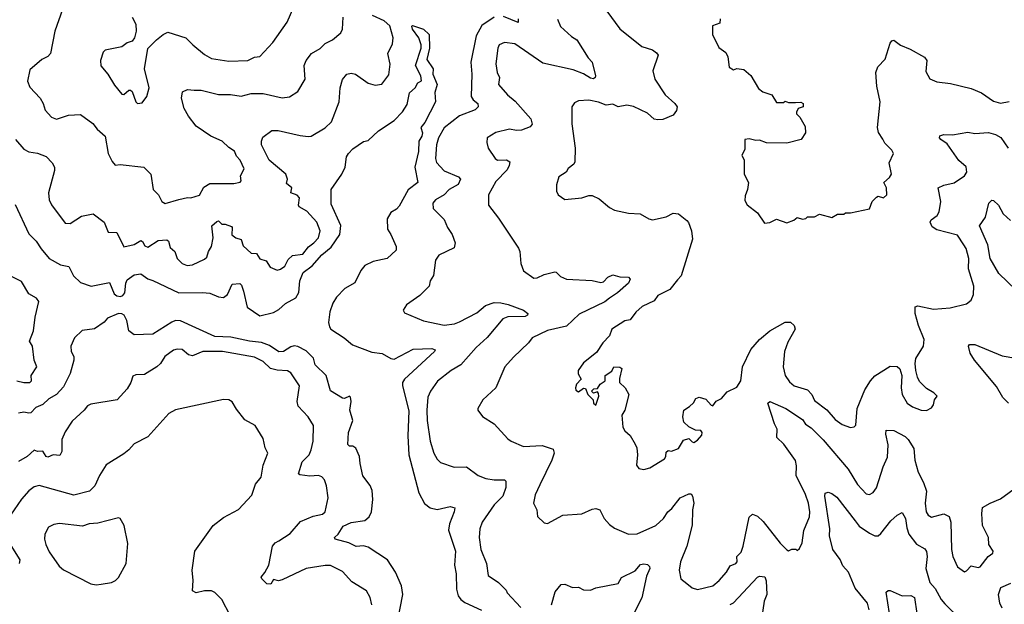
# Model space of a CAD drawing. Extents: x 1843161 to 1959474, y 907081 to 1016326.
# Tile 16 of 256: x 1863961 to 1869677, y 914648 to 918041. Entities that reach past the tile are written whole.
import ezdxf

# ---------------------------------------------------------------- set-up
doc = ezdxf.new("R2010")
doc.units = 0

msp = doc.modelspace()

# ---------------------------------------------------------------- linework, layer by layer
at = {"layer": '0CON20XD'}
for points in [[(1863937.7, 917345), (1863985, 917288.9), (1864013.4, 917273.4), (1864065, 917266.1), (1864115.9, 917245.9), (1864150.7, 917210.7), (1864163.1, 917185), (1864163.1, 917165), (1864128.2, 917035), (1864132.5, 916995), (1864146.2, 916966.2), (1864225, 916860), (1864255, 916858.1), (1864319.8, 916900.2), (1864387.5, 916915), (1864451.2, 916865), (1864475, 916807.5), (1864525, 916805.8), (1864565, 916722.5), (1864625, 916735.3), (1864665, 916759.6), (1864675, 916752.9), (1864687.6, 916727.6), (1864705, 916721.2), (1864765, 916759.4), (1864815, 916762.9), (1864824.2, 916755), (1864835, 916719.2), (1864862.5, 916695), (1864875, 916654.3), (1864905, 916625.8), (1864932.5, 916615), (1864965, 916618.1), (1865035, 916651.4), (1865047.1, 916662.9), (1865056.4, 916695), (1865074.5, 916725), (1865084.5, 916775), (1865076.5, 916845), (1865105, 916869.3), (1865115, 916873.3), (1865135, 916854.3), (1865155, 916853.8), (1865190, 916840), (1865194.4, 916834.4), (1865192.7, 916792.7), (1865215, 916773.8), (1865247.5, 916765), (1865258.1, 916728.1), (1865305, 916686.5), (1865335, 916684.3), (1865355, 916652.1), (1865392.1, 916642.1), (1865414.5, 916604.5), (1865455, 916588), (1865475, 916592.5), (1865500.6, 916609.4), (1865520.1, 916649.9), (1865545, 916672.9), (1865605, 916679.1), (1865637, 916723), (1865669.6, 916745), (1865695.4, 916775), (1865706.1, 916815), (1865686.2, 916865), (1865628.9, 916928.9), (1865584.1, 916954.1), (1865580.4, 916965), (1865586.2, 917006.2), (1865571.9, 917021.9), (1865535.6, 917035.6), (1865541.5, 917065), (1865510.7, 917090.7), (1865515.4, 917115.4), (1865506.7, 917145), (1865409.5, 917225), (1865365.8, 917315), (1865364, 917335), (1865371.9, 917358.1), (1865425, 917398.6), (1865462.2, 917397.8), (1865589.4, 917369.4), (1865635, 917362), (1865653.8, 917365), (1865735, 917414), (1865771.3, 917448.7), (1865815.5, 917565), (1865822.1, 917645), (1865835.5, 917694.5), (1865861.2, 917725), (1865885, 917730.5), (1865911.2, 917725), (1865985, 917672.5), (1866025, 917661.4), (1866063, 917667), (1866105, 917720), (1866112.2, 917782.2), (1866098.9, 917845), (1866125, 917901.2), (1866129.1, 917935), (1866109.2, 918005), (1866078, 918035), (1866009.4, 918065)], [(1864210.1, 918099.9), (1864164.6, 917975), (1864139.6, 917845), (1864125, 917826.5), (1864089.4, 917810.6), (1864020.4, 917749.6), (1864005.8, 917685), (1864019.2, 917649.2), (1864080, 917585), (1864098, 917555), (1864110, 917515), (1864145, 917476), (1864175, 917464), (1864245, 917485.8), (1864315, 917490), (1864385, 917439.2), (1864411.9, 917405), (1864456.5, 917365), (1864474.2, 917265), (1864497.8, 917217.8), (1864515, 917196), (1864545, 917200.8), (1864681.2, 917185), (1864722.5, 917145), (1864735.8, 917055), (1864767.1, 917025), (1864785.7, 916985.7), (1864805, 916974.3), (1864885, 916997.5), (1864935, 917008), (1864955, 917006.2), (1865005, 917023.1), (1865030.8, 917069.2), (1865065, 917090.3), (1865205, 917090.5), (1865241.2, 917098.8), (1865246.2, 917105), (1865242.2, 917135), (1865264.5, 917175), (1865241.4, 917225), (1865219.3, 917249.3), (1865208.6, 917278.6), (1865175, 917300), (1865136.1, 917336.2), (1865070, 917365), (1864985, 917423.1), (1864940.5, 917480.5), (1864916.4, 917525), (1864901.5, 917585), (1864907.3, 917622.7), (1864935, 917636), (1864975, 917632.5), (1865015, 917632.5), (1865116.2, 917606.2), (1865185, 917606.1), (1865246.4, 917596.4), (1865305, 917612.3), (1865375, 917612.9), (1865485, 917587.1), (1865526.6, 917593.4), (1865576, 917625), (1865617.5, 917695), (1865612.5, 917775), (1865623.8, 917805), (1865655, 917845.6), (1865705.7, 917874.2), (1865735, 917902.7), (1865776.9, 917923.1), (1865826, 917965), (1865835.6, 917985), (1865840, 918055)], [(1864614.2, 918055), (1864635.8, 918015), (1864636.7, 917975), (1864628.1, 917935), (1864615, 917916.7), (1864585, 917906), (1864555, 917882.9), (1864457.5, 917865), (1864446.7, 917853.3), (1864430, 917805), (1864433, 917773), (1864473.8, 917725), (1864511.2, 917661.2), (1864555, 917608.8), (1864565, 917606.2), (1864595, 917632.5), (1864605, 917632.5), (1864613.6, 917623.6), (1864635, 917563.3), (1864645, 917553.8), (1864671.7, 917558.3), (1864698.8, 917595), (1864712.9, 917645), (1864685.7, 917755.7), (1864705.7, 917874.3), (1864755, 917924), (1864794.5, 917955.5), (1864821.7, 917968.3), (1864926.6, 917936.6), (1864966, 917895), (1865035, 917839.2), (1865075, 917815.6), (1865175, 917801.1), (1865285, 917804.4), (1865325, 917822.9), (1865355, 917826.7), (1865431.7, 917908.3), (1865514.2, 918025.8), (1865553.3, 918115)], [(1867369.8, 918089.8), (1867445, 917988), (1867572, 917885), (1867635.5, 917865.5), (1867658.8, 917848.8), (1867666.7, 917835), (1867636.9, 917745), (1867647.5, 917695), (1867707.8, 917605), (1867765, 917555.4), (1867778, 917535), (1867775, 917513.3), (1867755, 917487.5), (1867695, 917462.2), (1867665, 917458.9), (1867645, 917463.3), (1867605, 917498.2), (1867525, 917537.8), (1867485, 917544.7), (1867435, 917535.2), (1867405, 917550.3), (1867365, 917545.3), (1867321.3, 917561.3), (1867265, 917574.4), (1867205, 917570.8), (1867181.7, 917558.3), (1867166.2, 917535), (1867165.7, 917435.7), (1867185.6, 917295), (1867184.4, 917215.6), (1867177.6, 917202.4), (1867145, 917176.7), (1867133.9, 917156.1), (1867091.7, 917128.3), (1867077, 917083), (1867077.5, 917045), (1867087.5, 917025), (1867125, 916997.5), (1867225, 917006.7), (1867265, 917021.2), (1867285, 917021.2), (1867325, 917001.2), (1867385, 916951.2), (1867415, 916936), (1867495, 916917.5), (1867564.1, 916914.1), (1867612.5, 916885), (1867635, 916880), (1867714.1, 916895.9), (1867755, 916917.5), (1867785, 916913.8), (1867835, 916876.2), (1867843.2, 916863.2), (1867861.1, 916815), (1867866.6, 916766.6), (1867801.5, 916555), (1867778.9, 916531.1), (1867734.6, 916475.4), (1867665, 916439.2), (1867645, 916410), (1867574.7, 916375.3), (1867537.2, 916342.8), (1867505, 916298.8), (1867475, 916293.8), (1867397.8, 916245), (1867385, 916206.2), (1867346.7, 916165), (1867310.5, 916109.5), (1867235, 916050), (1867203.3, 916005), (1867203.3, 915985), (1867220, 915955), (1867194.2, 915925.8), (1867187.5, 915905), (1867190, 915890), (1867205, 915881.2), (1867235, 915902.5), (1867245, 915900), (1867260, 915865), (1867290, 915835), (1867292.5, 915815), (1867305, 915802.5), (1867322.5, 915855), (1867321.7, 915871.7), (1867315, 915880), (1867293, 915873), (1867280, 915885), (1867295, 915897.5), (1867315, 915900), (1867330, 915925), (1867360, 915945), (1867360, 915975), (1867399.3, 916000.7), (1867410, 916025), (1867445, 916023.3), (1867455.8, 916015.8), (1867442.7, 915957.3), (1867444, 915935), (1867475.6, 915905), (1867498, 915865), (1867473.3, 915775), (1867457.5, 915745), (1867462.5, 915675), (1867473.6, 915653.6), (1867505, 915627.5), (1867535, 915578)], [(1863935, 916967.5), (1864015, 916798.8), (1864056.2, 916755), (1864085, 916710), (1864132, 916655), (1864198.3, 916618.3), (1864247.4, 916607.4), (1864274.2, 916555), (1864315.2, 916515.2), (1864375.3, 916494.7), (1864483.3, 916515), (1864510.3, 916450.3), (1864525, 916438.4), (1864546.1, 916433.9), (1864560.2, 916439.8), (1864572.5, 916455), (1864577.9, 916512.1), (1864585, 916530), (1864625, 916560), (1864665, 916566), (1864705, 916535.8), (1864735, 916526.9), (1864884.8, 916454.8), (1865021.7, 916458.3), (1865065, 916453.8), (1865115, 916432), (1865145, 916428.9), (1865167.3, 916445), (1865194.2, 916505.8), (1865238.7, 916508.7), (1865249.2, 916499.2), (1865261.1, 916465), (1865282, 916372), (1865355, 916322.5), (1865435, 916340.9), (1865465, 916358.2), (1865505, 916393.3), (1865565, 916425.7), (1865582.6, 916457.4), (1865587.1, 916525), (1865606.3, 916573.7), (1865658.5, 916611.5), (1865715, 916675.3), (1865769.3, 916720.7), (1865819, 916795), (1865826.2, 916846.2), (1865770.3, 916970.3), (1865768.8, 917055), (1865832, 917145), (1865850, 917185), (1865858, 917245), (1865869.2, 917265), (1865895, 917292), (1865956.4, 917333.6), (1865985, 917340), (1866045, 917396), (1866134.5, 917455.5), (1866183.4, 917506.6), (1866210.6, 917549.4), (1866223.9, 917616.1), (1866256.7, 917645), (1866272.5, 917675), (1866293.3, 917686.7), (1866290.8, 917715), (1866259.4, 917775), (1866292.3, 917875), (1866292.7, 917895), (1866277.5, 917935), (1866242.3, 917985), (1866237.5, 918002.5), (1866242.3, 918007.7), (1866305, 917986.4), (1866338.1, 917955), (1866339.6, 917875), (1866325, 917810), (1866361.2, 917755), (1866359.2, 917725), (1866384, 917665), (1866371.7, 917618.3), (1866375.8, 917564.2), (1866312.9, 917445), (1866289.2, 917415), (1866300.5, 917385), (1866295.8, 917364.2), (1866279.2, 917335), (1866277.3, 917275), (1866254.7, 917185), (1866271.8, 917095), (1866217.2, 917052.8), (1866165, 916959.5), (1866148.7, 916941.3), (1866115, 916922.2), (1866093.6, 916885), (1866095.5, 916825), (1866115.6, 916795), (1866146.9, 916725), (1866147.2, 916702.8), (1866095, 916654), (1866013, 916637), (1865965, 916613.8), (1865940.8, 916585), (1865906.2, 916513.8), (1865849.5, 916480.5), (1865800, 916430), (1865779.7, 916395), (1865762.6, 916345), (1865754.1, 916284.1), (1865758.8, 916258.8), (1865768.2, 916245), (1865845, 916194.4), (1865892.9, 916152.9), (1866005, 916110.2), (1866065, 916102.6), (1866115, 916074.1), (1866135, 916070.4), (1866245, 916128.5), (1866353.3, 916133.3), (1866373.8, 916125), (1866370, 916115), (1866194.5, 915955), (1866183.3, 915935), (1866183.1, 915915), (1866219.6, 915769.6), (1866213.7, 915625), (1866219.3, 915515), (1866277.5, 915295), (1866312.1, 915232.1), (1866345, 915206.9), (1866385, 915196.9), (1866460, 915215), (1866486.9, 915206.9), (1866484.3, 915185), (1866456.6, 915115), (1866451.3, 915078.7), (1866490.4, 914955), (1866484.6, 914875), (1866495.3, 914825), (1866497.1, 914735), (1866507.1, 914697.1), (1866522.1, 914675), (1866545, 914658.2), (1866642.8, 914612.8)], [(1866715, 918055.3), (1866643.3, 918006.7), (1866611.8, 917948.2)], [(1867083.7, 918043.7), (1867101.6, 918001.6), (1867164.2, 917944.2), (1867195, 917923.1), (1867260.4, 917820.4), (1867284.3, 917795), (1867304.2, 917715), (1867302, 917705), (1867291.4, 917698.6), (1867275, 917701.1), (1867235, 917727.1), (1867175, 917749.2), (1866997.8, 917787.8), (1866835, 917901.2), (1866775, 917908.9), (1866745, 917894.3), (1866736.2, 917875), (1866725.7, 917785), (1866732.7, 917735), (1866745.7, 917705), (1866740.6, 917665), (1866793.1, 917605), (1866838.4, 917568.4), (1866928.5, 917465), (1866936.2, 917435), (1866925, 917420), (1866875, 917399.6), (1866845, 917397.9), (1866805, 917405.4), (1866725, 917386.9), (1866675.7, 917354.3), (1866672.3, 917327.7), (1866680, 917295), (1866721.5, 917235), (1866735, 917225.5), (1866786.9, 917226.9), (1866805.7, 917215), (1866803.1, 917195), (1866790.2, 917169.8), (1866725, 917101.2), (1866682.5, 917025), (1866682, 916965), (1866739.8, 916889.8), (1866857.1, 916715), (1866864.3, 916695), (1866870, 916625), (1866885, 916582.5), (1866945, 916541.4), (1866965, 916542.9), (1867005, 916562.2), (1867067, 916577), (1867075.6, 916575.6), (1867100.9, 916550.9), (1867135.4, 916535.4), (1867285, 916526.5), (1867335, 916514.5), (1867350.6, 916519.4), (1867374.5, 916545.5), (1867405, 916560), (1867445, 916548.8), (1867495, 916546.7), (1867506, 916535), (1867495, 916511.4), (1867431.4, 916455), (1867385, 916424.5), (1867357.1, 916402.9), (1867209.2, 916330.8), (1867135, 916262.1), (1867025, 916237.5), (1866935.9, 916194.1), (1866914.7, 916165.3), (1866827, 916083), (1866777.5, 916025), (1866726, 915905), (1866650, 915835), (1866620, 915785), (1866620, 915775), (1866647.3, 915737.3), (1866716.2, 915695), (1866795, 915608.8), (1866814.5, 915594.5), (1866885, 915564.4), (1866995, 915568.9), (1867058.9, 915548.9), (1867063.1, 915525), (1867051.1, 915485), (1866981.2, 915341.2), (1866953.9, 915283.9), (1866944.2, 915234.2), (1866963.3, 915195), (1866966.4, 915156.4), (1867005, 915120), (1867025, 915116.2), (1867114.3, 915165.7), (1867225, 915172), (1867285, 915200.6), (1867305, 915204.3), (1867328.8, 915195), (1867354, 915145), (1867385, 915111.2), (1867415, 915088.8), (1867495, 915054), (1867545, 915055.8), (1867655, 915104.3), (1867697.8, 915145), (1867723.1, 915185), (1867746.5, 915203.5), (1867795, 915265.7), (1867845, 915288.8), (1867858.3, 915288.3), (1867866.7, 915275), (1867874, 915235), (1867866.5, 915195), (1867865, 915107.5), (1867834.5, 914985), (1867796.7, 914895), (1867790, 914845), (1867800, 914795), (1867835, 914768), (1867865, 914742.9), (1867895, 914732.5), (1867985, 914754.5), (1868021.4, 914785), (1868063.6, 914835), (1868085, 914870.9), (1868118.9, 914885), (1868125.4, 914895), (1868124.4, 914925), (1868149.9, 914950.1), (1868162, 914985), (1868195, 915153.8), (1868215, 915171.5), (1868245, 915159.4), (1868277.7, 915127.7), (1868375, 915002.2), (1868415, 914963.8), (1868425, 914957.5), (1868443.3, 914966.7), (1868466.7, 914966.7), (1868475, 914960), (1868488.8, 914971.2), (1868504, 915005), (1868512.5, 915075), (1868545.4, 915155), (1868547.3, 915185), (1868539.4, 915235), (1868523.2, 915285), (1868469.4, 915395), (1868471.5, 915451.5), (1868465, 915483.1), (1868397.6, 915577.6)], [(1866854.4, 918045), (1866855, 918024.4), (1866769.8, 918059.8)], [(1868027.5, 918045), (1868025, 918020), (1867983.3, 918005), (1867982.5, 917955), (1868019.3, 917879.3), (1868060.7, 917850.7), (1868072.5, 917825), (1868080, 917765), (1868105, 917750), (1868125, 917756.7), (1868165, 917752.5), (1868206.1, 917716.1), (1868250.7, 917640.7), (1868275, 917622.5), (1868327.5, 917605), (1868355, 917560), (1868395, 917560), (1868405, 917567.5), (1868425, 917560), (1868465, 917560), (1868495, 917562.5), (1868510, 917555), (1868510, 917535), (1868480, 917525), (1868470, 917505), (1868470, 917495), (1868490, 917475), (1868521.7, 917421.7), (1868522.5, 917385), (1868497.5, 917345), (1868415, 917323.8), (1868297, 917327), (1868255, 917342.5), (1868235, 917340), (1868195, 917350), (1868170, 917345), (1868171.7, 917288.3), (1868152.5, 917255), (1868167.5, 917225), (1868166.7, 917145), (1868192.5, 917095), (1868186.7, 917055), (1868171.9, 917018.1), (1868170.6, 916990.6), (1868185, 916966.7), (1868245, 916920), (1868285, 916860), (1868316.4, 916863.6), (1868355, 916882.5), (1868415, 916862.5), (1868455, 916877.5), (1868475, 916892.5), (1868505, 916883.3), (1868525, 916887.5), (1868535, 916897.5), (1868575, 916897.5), (1868605, 916911.2), (1868675, 916892.5), (1868708.3, 916911.7), (1868745, 916912.5), (1868755, 916920), (1868785, 916920), (1868895, 916942.5), (1868910, 916985), (1868935, 917010), (1868945, 917017.5), (1868975, 917006.7), (1868995.7, 917024.3), (1868992.5, 917065), (1868977.5, 917095), (1869010, 917125), (1869021.2, 917145), (1869009.3, 917210.7), (1869033.3, 917265), (1869023.9, 917283.9), (1868983.9, 917323.9), (1868972.5, 917347.5), (1868946, 917386), (1868940, 917415), (1868956.8, 917565), (1868936.5, 917655), (1868930.6, 917735), (1868943.4, 917766.6), (1868985, 917812.5), (1869014.2, 917905), (1869025, 917918.8), (1869035, 917921.2), (1869075, 917893.8), (1869130.7, 917870.7), (1869213.9, 917823.9), (1869226.7, 917805), (1869220.7, 917740.7), (1869245, 917697.5), (1869285, 917680), (1869365, 917671.2), (1869485, 917640.8), (1869545, 917615.8), (1869615, 917567.5), (1869655, 917555.7), (1869704.4, 917565.6)], [(1866611.8, 917948.2), (1866579.7, 917795), (1866585.3, 917725), (1866582.8, 917595), (1866593.5, 917575), (1866621.4, 917555), (1866622.9, 917535), (1866605, 917516.9), (1866515, 917482.2), (1866425.8, 917414.2), (1866392.5, 917355), (1866380.9, 917315), (1866375.3, 917235), (1866381.7, 917211.7), (1866425, 917163.3), (1866509.3, 917129.3), (1866519.4, 917115), (1866505.9, 917084.1), (1866455, 917055.9), (1866425, 917024.6), (1866374.2, 916995), (1866360, 916975), (1866360.8, 916945), (1866425, 916880.8), (1866444.7, 916834.7), (1866472, 916795), (1866490, 916745), (1866482.7, 916717.3), (1866393.8, 916675), (1866375.6, 916644.4), (1866364.3, 916555.7), (1866344.2, 916525), (1866337.5, 916495), (1866285, 916440), (1866207.5, 916385), (1866187.5, 916355), (1866195, 916340), (1866305, 916292.5), (1866425, 916268.1), (1866485, 916276.5), (1866515, 916287.1), (1866615, 916340), (1866665, 916382.4), (1866715, 916399.3), (1866755, 916397.7), (1866797.4, 916387.4), (1866885, 916355.6), (1866910.8, 916335), (1866910, 916325), (1866895, 916318.1), (1866794.6, 916315.4), (1866765.8, 916305), (1866675, 916195.4), (1866611.2, 916138.8), (1866521.7, 916038.3), (1866465.8, 916004.2), (1866387.3, 915942.7), (1866346.7, 915885), (1866331.1, 915848.9), (1866323.9, 915775), (1866326, 915715), (1866343.6, 915595), (1866365.3, 915525.3), (1866385, 915489.2), (1866405, 915470.6), (1866484.3, 915444.3), (1866555, 915445.8), (1866622.5, 915395), (1866667.4, 915377.4), (1866715, 915369.6), (1866775, 915370), (1866783.1, 915363.1), (1866782.9, 915325), (1866765, 915275.8), (1866715.6, 915225), (1866646.7, 915125), (1866632.7, 915085), (1866628.5, 915035), (1866637.9, 914965), (1866671.9, 914885), (1866680, 914815), (1866740.8, 914775), (1866785, 914729.2), (1866791.5, 914715), (1866869.7, 914629.7)], [(1867535, 915578), (1867544.4, 915555), (1867547.5, 915515), (1867541.2, 915455), (1867555, 915436.2), (1867585, 915430), (1867619.7, 915440.3), (1867705, 915492.5), (1867712.5, 915505), (1867715, 915530), (1867725, 915540), (1867745, 915536.7), (1867785, 915551.2), (1867815, 915600), (1867845, 915610), (1867865, 915590), (1867875, 915587.5), (1867895, 915600), (1867920.7, 915629.3), (1867923.3, 915645), (1867915, 915656.7), (1867885, 915657.5), (1867845, 915677.5), (1867817.5, 915705), (1867810, 915735), (1867817.5, 915775), (1867850, 915795), (1867873, 915817), (1867887.1, 915842.9), (1867905, 915850.8), (1867945, 915838.8), (1867975, 915803.8), (1867985, 915800), (1868005, 915826.7), (1868035, 915842), (1868068.7, 915881.3), (1868125, 915908.8), (1868146.7, 915945), (1868158.1, 916025), (1868205, 916125.7), (1868255, 916184.4), (1868315, 916235.5), (1868405, 916285.8), (1868435.8, 916285.8), (1868458, 916265), (1868462, 916245), (1868420.8, 916169.2), (1868400.5, 916115), (1868392.9, 916025), (1868404.4, 915975), (1868429.3, 915939.3), (1868456.5, 915916.5), (1868535, 915891.8), (1868558.8, 915865), (1868575, 915831.4), (1868646.7, 915776.7), (1868695, 915720), (1868735, 915690.8), (1868785, 915673.8), (1868805, 915676.7), (1868815, 915687.5), (1868823.5, 915785), (1868867.1, 915892.9), (1868900, 915945), (1868925, 915973.3), (1869015, 916028.9), (1869055, 916028), (1869071.2, 916015), (1869082, 915975), (1869079.2, 915905), (1869084.3, 915865), (1869113.8, 915815), (1869143.2, 915793.2), (1869195, 915774), (1869225, 915773.3), (1869255, 915787.5), (1869266.7, 915805), (1869272.5, 915835), (1869287.5, 915855), (1869267.5, 915875), (1869225, 915900), (1869185, 915941.2), (1869172.5, 915965), (1869164.2, 916005), (1869160, 916045), (1869164.3, 916075), (1869208.8, 916145), (1869212.5, 916185), (1869178.2, 916265), (1869160, 916335), (1869160, 916375), (1869175, 916380.8), (1869265, 916360.4), (1869362.1, 916367.9), (1869458.3, 916391.7), (1869485, 916412.5), (1869497.5, 916445), (1869500, 916495), (1869470, 916595), (1869470.5, 916655), (1869455, 916713.3), (1869442.9, 916735), (1869405, 916790.4), (1869285, 916820.7), (1869257.9, 916837.9), (1869246.5, 916865), (1869251.7, 916878.3), (1869286.9, 916905), (1869299.4, 916925), (1869308.4, 916985), (1869293.8, 917065), (1869325, 917080), (1869385, 917094), (1869445, 917134), (1869458.9, 917155), (1869455, 917186.2), (1869413.3, 917223.3), (1869345, 917320.8), (1869308.6, 917345), (1869301.4, 917355), (1869302.7, 917367.3), (1869325, 917374.3), (1869376.8, 917373.2), (1869465, 917387.5), (1869505, 917380.5), (1869585, 917386.5), (1869626.7, 917375), (1869657, 917357), (1869699.5, 917295)], [(1869745, 916471.5), (1869645, 916567.3), (1869594.1, 916655), (1869580.5, 916735), (1869533.5, 916845), (1869566.9, 916895), (1869586.7, 916975), (1869605, 916992.9), (1869615, 916990.6), (1869644, 916964), (1869670.4, 916915), (1869712.1, 916875)], [(1863945, 915944.8), (1863985.4, 915934.6), (1864020, 915935), (1864030, 915945), (1864027.5, 915975), (1864061.2, 916025), (1864045.8, 916065), (1864036, 916145), (1864018.8, 916175), (1864041.1, 916235), (1864051.1, 916315), (1864072.5, 916405), (1864058.1, 916425), (1864015, 916450.5), (1863971.3, 916521.3), (1863905.4, 916555)], [(1865937.8, 915465), (1865933.1, 915505), (1865913.3, 915553.3), (1865895.4, 915565.4), (1865875, 915565.8), (1865865.7, 915575.7), (1865870.5, 915645), (1865895.5, 915715), (1865876.9, 915775), (1865886, 915824), (1865880.7, 915850.7), (1865875, 915856), (1865847.5, 915842.5), (1865835, 915844), (1865765, 915885.8), (1865739.4, 915975), (1865677, 916037), (1865665.9, 916075.9), (1865625, 916118), (1865575, 916144.2), (1865555, 916147.8), (1865535, 916142.6), (1865492.5, 916115), (1865465, 916112.8), (1865410.6, 916150.6), (1865365, 916167.2), (1865295, 916174.4), (1865187.5, 916197.5), (1865095, 916201.6), (1864895, 916293.8), (1864865.3, 916294.7), (1864844.4, 916285), (1864735, 916216.4), (1864625, 916212.5), (1864594.7, 916234.7), (1864583.2, 916295), (1864568.1, 916325), (1864555, 916333.6), (1864535, 916335.3), (1864471.4, 916308.6), (1864452.5, 916285), (1864395, 916246.7), (1864323.9, 916236.1), (1864278.8, 916195), (1864258, 916145), (1864260, 916115), (1864276, 916085), (1864276, 916065), (1864255, 915986.7), (1864215, 915909.1), (1864175, 915864.6), (1864130, 915840), (1864095, 915807.5), (1864055, 915790.8), (1864025, 915758.8), (1864015, 915756.2), (1863985, 915763.3), (1863955, 915756.7)], [(1866005.6, 914645), (1865995, 914687.5), (1865973.8, 914725), (1865888.9, 914778.9), (1865835, 914838.6), (1865765, 914872.2), (1865735, 914873.5), (1865625, 914855.4), (1865485, 914789.2), (1865463.4, 914783.4), (1865435, 914791.2), (1865418.8, 914765), (1865395, 914765.6), (1865366.2, 914795), (1865363.8, 914805), (1865385, 914831.2), (1865407.1, 914875), (1865429.5, 914985), (1865445, 915004.4), (1865465, 915016.4), (1865530.6, 915059.4), (1865592, 915128), (1865665, 915160), (1865720, 915170), (1865734.2, 915185), (1865752.5, 915265), (1865743.1, 915335), (1865730.7, 915370.7), (1865715, 915387.5), (1865695.5, 915395.5), (1865645, 915392), (1865588.3, 915398.3), (1865579.4, 915405), (1865601.5, 915475), (1865641.1, 915515), (1865653.6, 915545), (1865664.2, 915594.2), (1865667.5, 915685), (1865635.7, 915735), (1865577.4, 915797.4), (1865572.7, 915825), (1865585.8, 915915), (1865535, 915992), (1865515, 916002.9), (1865455, 916006.6), (1865417.1, 916017.1), (1865375, 916057.3), (1865325, 916081.1), (1865138.8, 916115), (1865024.1, 916115.9), (1864965, 916089.2), (1864941.2, 916095), (1864905, 916126.2), (1864875, 916129.2), (1864855, 916123.1), (1864804.3, 916085), (1864778.6, 916045), (1864758, 916025), (1864685, 915981.1), (1864635, 915979.2), (1864617.5, 915972.5), (1864606.9, 915935), (1864585, 915898), (1864528, 915835), (1864375, 915810), (1864355, 915798.6), (1864335.9, 915774.1), (1864265, 915710.8), (1864225, 915649.2), (1864205, 915603.3), (1864205.8, 915535), (1864195, 915512), (1864155, 915515.5), (1864125, 915500.8), (1864114.5, 915504.5), (1864095, 915536.2), (1864065, 915534.2), (1864045, 915542), (1864005.2, 915504.8), (1863955, 915475.8)], [(1869700.5, 915815), (1869668.3, 915848.3), (1869632, 915912), (1869504.4, 916065), (1869479.2, 916105), (1869470, 916145), (1869475, 916155.8), (1869505, 916155.7), (1869665, 916089.2), (1869835, 916060)], [(1865183.4, 914583.4), (1865134.2, 914675), (1865095, 914715.8), (1865075, 914725.7), (1865033.4, 914726.6), (1864985, 914714.2), (1864963.8, 914725), (1864969.2, 914785), (1864963.1, 914845), (1864977.5, 914955), (1865084, 915105), (1865145, 915151.4), (1865232.4, 915197.6), (1865309.1, 915280.9), (1865329.4, 915345), (1865362.5, 915385), (1865374.4, 915455), (1865400.8, 915525), (1865386.7, 915555), (1865375, 915610), (1865328, 915685), (1865268.3, 915718.3), (1865219.5, 915779.5), (1865195, 915823.3), (1865175, 915833.8), (1865144.1, 915835.9), (1864865, 915775.6), (1864826.2, 915755), (1864705, 915619.2), (1864625, 915579.2), (1864595, 915544.2), (1864565, 915520.8), (1864462.4, 915457.6), (1864424.5, 915395), (1864398.1, 915335), (1864366.7, 915305), (1864275, 915280.6), (1864075, 915337.3), (1864045, 915330), (1864015, 915305.3), (1863972.4, 915257.6), (1863908.2, 915165)], [(1868397.6, 915577.6), (1868355.6, 915615), (1868358.8, 915665), (1868343.3, 915695), (1868304.3, 915815), (1868315, 915824), (1868408.1, 915785), (1868505, 915720), (1868523.5, 915693.5), (1868555, 915671.5), (1868625, 915602.4), (1868771.2, 915431.2), (1868825, 915342.5), (1868875, 915289.2), (1868895, 915284.3), (1868915, 915296), (1868936, 915324), (1868973.4, 915445), (1868998.6, 915501.4), (1869003.3, 915573.3), (1868988.8, 915635), (1868991.1, 915658.9), (1869035, 915656.8), (1869100.8, 915620.8), (1869119.4, 915605), (1869152.5, 915552.5), (1869157.8, 915485), (1869176.8, 915415), (1869207.7, 915355), (1869224.5, 915305), (1869217.1, 915235), (1869223.1, 915185), (1869235, 915165.7), (1869255, 915153.1), (1869325, 915172.3), (1869357.7, 915157.7), (1869366.2, 915125), (1869369.6, 914965), (1869377.5, 914925), (1869405, 914865.8), (1869445, 914836.9), (1869458, 914842), (1869485, 914870.8), (1869525, 914862), (1869536.7, 914865), (1869584.2, 914925), (1869610.8, 914945), (1869612.5, 914955), (1869586.9, 914995), (1869584.5, 915035), (1869551.1, 915105), (1869546.2, 915175), (1869551.1, 915208.9), (1869594.7, 915235.3), (1869655, 915259.2), (1869755, 915333.8)], [(1866156.7, 914555), (1866184.6, 914705), (1866178.1, 914755), (1866142.5, 914835), (1866095.8, 914905.8), (1865985, 914980), (1865957.1, 914987.1), (1865913.9, 914983.9), (1865871.4, 915005), (1865793.3, 915025), (1865788.8, 915035), (1865810.6, 915055), (1865839.4, 915100.6), (1865885, 915121.6), (1865965, 915134.6), (1865989.1, 915155), (1866003.8, 915185), (1866011.8, 915255), (1866007.2, 915307.2), (1865995, 915336.7), (1865953.6, 915393.7), (1865937.8, 915465)], [(1868892.3, 914615), (1868882.9, 914655), (1868810.8, 914740.8), (1868773.4, 914833.4), (1868740.4, 914870.4), (1868725, 914908.5), (1868682.4, 914965), (1868663.1, 915045), (1868663.9, 915085), (1868634.4, 915275.6), (1868638, 915292), (1868655, 915298), (1868675, 915291.4), (1868705, 915270), (1868811.4, 915131.4), (1868835, 915100.4), (1868895, 915059.5), (1868925, 915044.4), (1868944.5, 915045.5), (1868961.1, 915058.9), (1869017.7, 915132.3), (1869055, 915164.3), (1869085, 915180), (1869102.5, 915145), (1869110.5, 915090.5), (1869122.7, 915055), (1869166.5, 914996.5), (1869215, 914968.6), (1869224.7, 914954.7), (1869229.7, 914925), (1869221.3, 914855), (1869245.5, 914775), (1869275, 914740), (1869310.9, 914675), (1869330.9, 914650.9), (1869428.6, 914555)], [(1864405, 914760.6), (1864435, 914764.3), (1864495, 914774), (1864516.7, 914785), (1864535, 914803.3), (1864580, 914885), (1864589.5, 914999.5), (1864567.8, 915105), (1864545, 915146.2), (1864535, 915148.8), (1864415, 915117.8), (1864365, 915115.5), (1864325, 915101.8), (1864192.5, 915117.5), (1864158.7, 915111.3), (1864128.8, 915095), (1864107.1, 915055), (1864105.7, 915025), (1864112.9, 914995), (1864131.4, 914951.4), (1864189.8, 914869.8), (1864215, 914847.8), (1864375, 914765.6), (1864405, 914760.6)], [(1863881.5, 915035), (1863961.2, 914905), (1863957.8, 914885)], [(1867048.2, 914645), (1867069.5, 914720.5), (1867105, 914763.1), (1867126.7, 914765), (1867170, 914745), (1867205, 914747.5), (1867235, 914730.6), (1867275, 914729.5), (1867305, 914743.1), (1867435, 914769.2), (1867455, 914803.5), (1867535, 914842.2), (1867565, 914877.8), (1867585, 914882.2), (1867605, 914878.6), (1867617.5, 914867.5), (1867619.5, 914855), (1867599.7, 914810.3), (1867572.1, 914685), (1867526.2, 914595)], [(1868085, 914647.1), (1868105, 914656.5), (1868245, 914806), (1868255, 914810.8), (1868286.2, 914806.2), (1868294.2, 914784.2), (1868297.5, 914705), (1868283.9, 914665), (1868263.4, 914536.6)], [(1869664.4, 914625), (1869650.4, 914655), (1869643.4, 914705), (1869657.5, 914745), (1869715, 914770)], [(1869010.6, 914595), (1868992, 914718), (1869002.5, 914727.5), (1869015, 914727.5), (1869085, 914696.7), (1869135, 914698), (1869155, 914687.1), (1869170, 914595)]]:
    msp.add_lwpolyline(points, dxfattribs=at)

doc.saveas('drawing.dxf')
